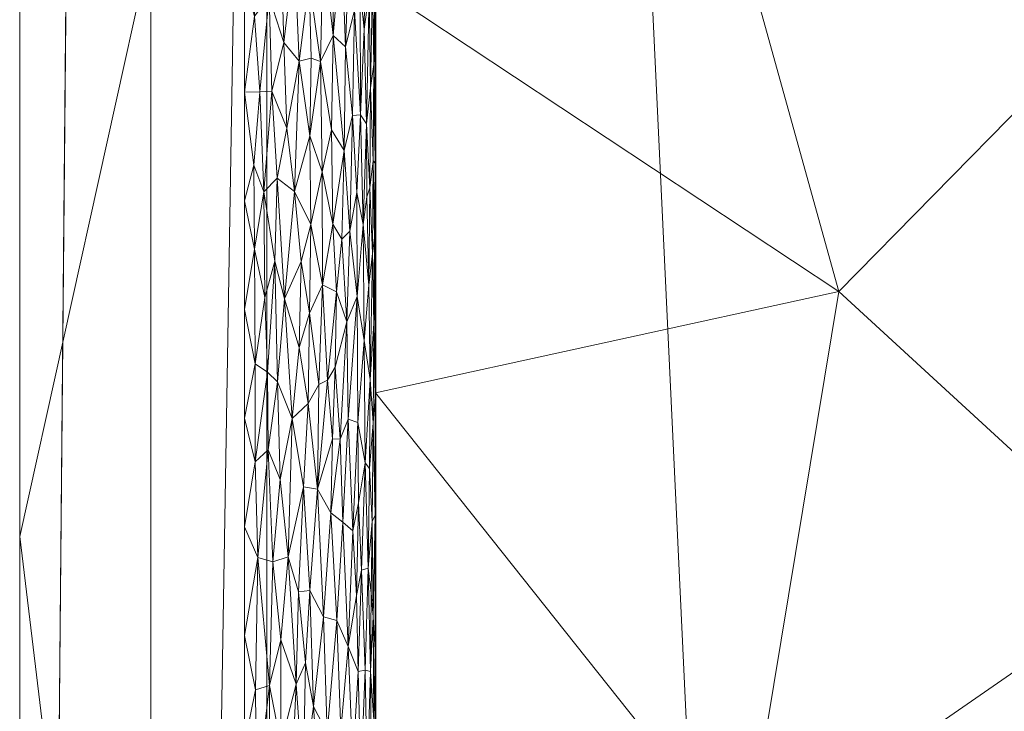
# Model space of a CAD drawing. Header units: millimetres. Extents: x -300 to 300, y 0 to 450.
# Tile 82 of 256: x -300 to -285, y 290 to 301. Entities that reach past the tile are written whole.
import ezdxf

# ---------------------------------------------------------------- set-up
doc = ezdxf.new("R2010")
doc.units = ezdxf.units.MM
doc.layers.add('A-GENM', color=13, linetype='Continuous')

# ---------------------------------------------------------------- blocks, each defined once
blk = doc.blocks.new('MODEL_CCAS0420-1080410R0 - MODEL_CCAS0420-1080410R0-453240-Preview')
at = {"layer": 'A-GENM', "lineweight": 9}
mesh = blk.add_polyface(dxfattribs=at)
corners = [(-296.159, -20, -110), (-295.657, -15.55, -110), (-294.177, -11.323, -110), (-291.793, -7.531, -110), (-288.625, -4.364, -110), (-284.831, -1.981, -110), (-280.602, -0.502, -110), (-276.147, 0, -110), (276.147, 0, -110), (280.596, -0.501, -110), (284.825, -1.978, -110), (288.619, -4.359, -110), (291.788, -7.525, -110), (294.174, -11.316, -110), (295.656, -15.545, -110), (296.159, -20, -110), (296.159, -426.171, -110), (295.658, -430.617, -110), (294.182, -434.842, -110), (291.802, -438.632, -110), (288.638, -441.797, -110), (284.848, -444.179, -110), (280.622, -445.657, -110), (276.171, -446.159, -110), (-276.171, -446.159, -110), (-280.617, -445.658, -110), (-284.842, -444.182, -110), (-288.632, -441.802, -110), (-291.797, -438.638, -110), (-294.179, -434.848, -110), (-295.657, -430.622, -110), (-296.159, -426.171, -110)]
mesh.append_faces([[corners[k] for k in face] for face in [(15, 12, 13, 14)]], dxfattribs={"vtx0": -1})
mesh.append_faces([[corners[k] for k in face] for face in [(16, 8, 15)]], dxfattribs={"vtx0": -1, "vtx1": -1})
mesh.append_faces([[corners[k] for k in face] for face in [(24, 31, 7, 8)]], dxfattribs={"vtx0": -1, "vtx1": -1, "vtx3": -1})
mesh.append_faces([[corners[k] for k in face] for face in [(31, 24, 25, 30), (18, 21, 22, 17), (17, 22, 23, 16)]], dxfattribs={"vtx0": -1, "vtx2": -1})
mesh.append_faces([[corners[k] for k in face] for face in [(0, 3, 4, 5), (0, 5, 6, 7)]], dxfattribs={"vtx0": -1, "vtx3": -1})
mesh.append_faces([[corners[k] for k in face] for face in [(28, 29, 27)]], dxfattribs={"vtx1": -1})
mesh.append_faces([[corners[k] for k in face] for face in [(25, 26, 30), (11, 12, 15, 10), (9, 10, 15, 8), (31, 0, 7)]], dxfattribs={"vtx1": -1, "vtx2": -1})
mesh.append_faces([[corners[k] for k in face] for face in [(23, 24, 8, 16)]], dxfattribs={"vtx1": -1, "vtx2": -1, "vtx3": -1})
mesh.append_faces([[corners[k] for k in face] for face in [(26, 27, 29, 30)]], dxfattribs={"vtx1": -1, "vtx3": -1})
mesh.append_faces([[corners[k] for k in face] for face in [(19, 20, 21, 18)]], dxfattribs={"vtx2": -1})
mesh.append_faces([[corners[k] for k in face] for face in [(0, 1, 2, 3)]], dxfattribs={"vtx3": -1})
mesh = blk.add_polyface(dxfattribs=at)
corners = [(-279.918, -2), (-292.651, -7.27), (-297.929, -20), (-297.929, -224.97), (-297.929, -429.94), (-292.661, -442.661), (-279.94, -447.929), (0, -447.929), (279.94, -447.929), (292.661, -442.661), (297.929, -429.94), (297.929, -224.97), (297.929, -20), (292.651, -7.27), (279.918, -2), (0, -2), (0, -3.5), (13.257, -3.5), (26.515, -3.5), (39.772, -3.5), (53.029, -3.5), (66.287, -3.5), (79.544, -3.5), (92.801, -3.5), (106.059, -3.5), (119.316, -3.5), (132.573, -3.5), (145.831, -3.5), (159.088, -3.5), (172.345, -3.5), (185.603, -3.5), (198.86, -3.5), (212.117, -3.5), (225.375, -3.5), (238.632, -3.5), (251.889, -3.5), (265.147, -3.5), (278.404, -3.5), (291.028, -7.487), (296.497, -19.511), (296.5, -32.769), (296.5, -46.026), (296.5, -59.283), (296.5, -72.541), (296.5, -85.798), (296.5, -99.055), (296.5, -112.313), (296.5, -125.57), (296.5, -138.827), (296.5, -152.085), (296.5, -165.342), (296.5, -178.599), (296.5, -191.857), (296.5, -205.114), (296.5, -218.371), (296.5, -231.629), (296.5, -244.886), (296.5, -258.143), (296.499, -271.401), (296.499, -284.658), (296.499, -297.915), (296.499, -311.173), (296.499, -324.43), (296.499, -337.687), (296.5, -350.945), (296.5, -364.202), (296.5, -377.459), (296.5, -390.717), (296.5, -403.974), (296.5, -417.231), (296.497, -430.489), (291.028, -442.513), (278.404, -446.5), (265.147, -446.5), (251.889, -446.5), (238.632, -446.5), (225.375, -446.5), (212.117, -446.5), (198.86, -446.5), (185.603, -446.5), (172.345, -446.5), (159.088, -446.5), (145.831, -446.5), (132.573, -446.5), (119.316, -446.5), (106.059, -446.5), (92.801, -446.5), (79.544, -446.5), (66.287, -446.5), (53.029, -446.5), (39.772, -446.5), (26.515, -446.5), (13.257, -446.5), (0, -446.5), (-12.926, -446.5), (-25.852, -446.5), (-38.777, -446.5), (-51.703, -446.5), (-64.629, -446.5), (-77.555, -446.5), (-90.48, -446.5), (-103.406, -446.5), (-116.332, -446.5), (-129.258, -446.5), (-142.183, -446.5), (-155.109, -446.5), (-168.035, -446.5), (-180.961, -446.5), (-193.887, -446.5), (-206.812, -446.5), (-219.738, -446.5), (-232.664, -446.5), (-245.59, -446.5), (-258.515, -446.5), (-271.441, -446.5), (-284.356, -445.968), (-294.544, -438.124), (-296.5, -425.35), (-296.5, -412.424), (-296.5, -399.498), (-296.5, -386.572), (-296.5, -373.646), (-296.5, -360.721), (-296.5, -347.795), (-296.499, -334.869), (-296.499, -321.943), (-296.499, -309.018), (-296.499, -296.092), (-296.499, -283.166), (-296.499, -270.24), (-296.5, -257.315), (-296.5, -244.389), (-296.5, -231.463), (-296.5, -218.537), (-296.5, -205.611), (-296.5, -192.686), (-296.5, -179.76), (-296.5, -166.834), (-296.5, -153.908), (-296.5, -140.983), (-296.5, -128.057), (-296.5, -115.131), (-296.5, -102.205), (-296.5, -89.28), (-296.5, -76.354), (-296.5, -63.428), (-296.5, -50.502), (-296.5, -37.576), (-296.5, -24.651), (-294.544, -11.876), (-284.356, -4.032), (-271.441, -3.5), (-258.515, -3.5), (-245.59, -3.5), (-232.664, -3.5), (-219.738, -3.5), (-206.812, -3.5), (-193.887, -3.5), (-180.961, -3.5), (-168.035, -3.5), (-155.109, -3.5), (-142.183, -3.5), (-129.258, -3.5), (-116.332, -3.5), (-103.406, -3.5), (-90.48, -3.5), (-77.555, -3.5), (-64.629, -3.5), (-51.703, -3.5), (-38.777, -3.5), (-25.852, -3.5), (-12.926, -3.5), (-294.538, -438.129), (-294.547, -438.108)]
mesh.append_faces([[corners[k] for k in face] for face in [(116, 172, 173)]])
mesh.append_faces([[corners[k] for k in face] for face in [(118, 4, 117), (6, 115, 5), (115, 6, 114), (7, 104, 6), (1, 150, 0), (151, 0, 150)]], dxfattribs={"vtx0": -1, "vtx1": -1})
mesh.append_faces([[corners[k] for k in face] for face in [(4, 124, 125), (7, 99, 100), (2, 148, 149), (149, 1, 2), (2, 141, 142), (0, 151, 152), (0, 160, 161, 15), (15, 165, 166), (15, 170, 171), (8, 81, 82, 7), (8, 72, 73), (11, 61, 62, 10), (12, 46, 47, 11), (38, 13, 14, 37), (13, 38, 39, 12)]], dxfattribs={"vtx0": -1, "vtx2": -1})
mesh.append_faces([[corners[k] for k in face] for face in [(4, 118, 119, 120), (4, 120, 121, 122), (3, 128, 129, 130), (3, 130, 131, 132), (3, 138, 139, 140), (0, 154, 155, 156), (0, 156, 157, 158), (15, 161, 162, 163), (15, 163, 164, 165), (8, 73, 74, 75), (7, 86, 87, 88), (7, 83, 84, 85), (10, 68, 69, 70), (11, 55, 56, 57), (14, 28, 29, 30), (14, 32, 33, 34), (15, 19, 20, 21), (12, 44, 45, 46), (11, 49, 50, 51), (11, 47, 48, 49), (12, 39, 40, 41)]], dxfattribs={"vtx0": -1, "vtx3": -1})
mesh.append_faces([[corners[k] for k in face] for face in [(123, 124, 4, 122), (127, 128, 3, 126), (113, 114, 6, 112), (111, 112, 6, 110), (109, 110, 6, 108), (107, 108, 6, 106), (96, 97, 7, 95), (105, 106, 6, 104), (103, 104, 7, 102), (101, 102, 7, 100), (98, 99, 7, 97), (94, 95, 7, 93), (135, 136, 3, 134), (137, 138, 3, 136), (133, 134, 3, 132), (145, 146, 2, 144), (147, 148, 2, 146), (143, 144, 2, 142), (149, 150, 1), (153, 154, 0, 152), (159, 160, 0, 158), (169, 170, 15, 168), (167, 168, 15, 166), (78, 79, 8, 77), (80, 81, 8, 79), (76, 77, 8, 75), (91, 92, 7, 90), (89, 90, 7, 88), (85, 86, 7), (82, 83, 7), (67, 68, 10, 66), (65, 66, 10, 64), (60, 61, 11, 59), (58, 59, 11, 57), (63, 64, 10, 62), (54, 55, 11, 53), (26, 27, 15, 25), (31, 32, 14, 30), (16, 17, 15, 171), (18, 19, 15, 17), (24, 25, 15, 23), (22, 23, 15, 21), (34, 35, 14), (52, 53, 11, 51), (36, 37, 14, 35), (42, 43, 12, 41), (43, 44, 12), (92, 93, 7)]], dxfattribs={"vtx1": -1, "vtx2": -1})
mesh.append_faces([[corners[k] for k in face] for face in [(3, 4, 125, 126), (2, 3, 140, 141), (71, 72, 8, 9), (70, 71, 9, 10), (27, 28, 14, 15)]], dxfattribs={"vtx1": -1, "vtx3": -1})
mesh.append_faces([[corners[k] for k in face] for face in [(4, 173, 117), (115, 172, 5)]], dxfattribs={"vtx2": -1})
mesh = blk.add_polyface(dxfattribs=at)
corners = [(299.928, -429.94, -2.07), (298.043, -428.055, -56.035), (296.159, -426.171, -110), (296.159, -20, -110), (298.043, -20, -56.035), (299.928, -20, -2.07), (299.928, -224.97, -2.07)]
mesh.append_faces([[corners[k] for k in face] for face in [(6, 1, 2, 3)]], dxfattribs={"vtx0": -1, "vtx3": -1})
mesh.append_faces([[corners[k] for k in face] for face in [(3, 4, 6)]], dxfattribs={"vtx1": -1, "vtx2": -1})
mesh.append_faces([[corners[k] for k in face] for face in [(4, 5, 6), (6, 0, 1)]], dxfattribs={"vtx2": -1})
mesh = blk.add_polyface(dxfattribs=at)
corners = [(299.928, -429.94, -2.07), (299.928, -224.97, -2.07), (299.928, -20, -2.07), (299.368, -20, -0.611), (297.929, -20), (297.929, -224.97), (297.929, -429.94), (299.368, -429.94, -0.611), (299.928, -134.534, -2.07), (297.929, -122.485), (297.929, -77.267), (297.929, -173.727), (299.928, -77.267, -2.07), (299.928, -105.901, -2.07), (299.928, -179.752, -2.07), (299.928, -120.217, -2.07), (299.928, -315.406, -2.07), (297.929, -327.455), (297.929, -276.212), (297.929, -250.591), (299.928, -372.673, -2.07), (299.928, -270.188, -2.07), (299.928, -344.039, -2.07), (297.929, -378.697), (297.929, -353.076), (297.929, -48.634), (299.928, -48.634, -2.07), (299.928, -62.95, -2.07), (299.928, -401.306, -2.07), (297.929, -404.319), (297.929, -391.508), (297.929, -34.317), (299.928, -415.623, -2.07), (299.928, -34.317, -2.07), (297.929, -415.623), (299.928, -202.361, -2.07), (297.929, -199.349), (297.929, -186.538), (297.929, -148.106), (297.929, -301.834), (299.928, -157.143, -2.07), (299.928, -292.797, -2.07), (297.929, -99.876), (299.928, -247.579, -2.07), (297.929, -237.781), (299.928, -258.883, -2.07), (299.928, -329.722, -2.07), (299.928, -358.356, -2.07), (297.929, -62.95), (299.928, -386.99, -2.07), (297.929, -212.159), (297.929, -135.296), (297.929, -314.644), (297.929, -160.917), (297.929, -289.023), (299.928, -91.584, -2.07), (297.929, -263.402), (297.929, -340.266), (297.929, -365.887)]
mesh.append_faces([[corners[k] for k in face] for face in [(35, 50, 1), (45, 56, 21), (41, 39, 16)]], dxfattribs={"vtx0": -1, "vtx1": -1})
mesh.append_faces([[corners[k] for k in face] for face in [(31, 33, 3), (32, 34, 7)]], dxfattribs={"vtx0": -1, "vtx1": -1, "vtx2": -1})
mesh.append_faces([[corners[k] for k in face] for face in [(18, 41, 21, 56), (14, 11, 37, 35), (28, 30, 29, 32), (32, 29, 34), (40, 53, 11, 14), (30, 28, 49)]], dxfattribs={"vtx0": -1, "vtx2": -1})
mesh.append_faces([[corners[k] for k in face] for face in [(16, 39, 52, 17), (9, 8, 15, 13), (1, 50, 5, 44), (35, 37, 36, 50)]], dxfattribs={"vtx0": -1, "vtx3": -1})
mesh.append_faces([[corners[k] for k in face] for face in [(54, 39, 41, 18), (51, 38, 8, 9)]], dxfattribs={"vtx1": -1, "vtx2": -1})
mesh.append_faces([[corners[k] for k in face] for face in [(47, 22, 24, 58), (10, 42, 55, 12), (43, 1, 44, 19), (46, 16, 17, 57), (22, 46, 57, 24), (20, 47, 58, 23), (49, 20, 23, 30), (27, 26, 25, 48), (12, 27, 48, 10), (26, 33, 31, 25), (40, 8, 38, 53), (42, 9, 13, 55), (45, 43, 19, 56)]], dxfattribs={"vtx1": -1, "vtx3": -1})
mesh.append_faces([[corners[k] for k in face] for face in [(34, 6, 7), (3, 4, 31), (33, 2, 3), (7, 0, 32)]], dxfattribs={"vtx2": -1})
mesh = blk.add_polyface(dxfattribs=at)
corners = [(294.5, -225, -2), (294.5, -218.953, -2), (294.5, -220.209, -5.001), (294.5, -226.441, -5.001), (294.5, -301.218, -5), (294.5, -303.606, -2), (294.5, -297.559, -2), (294.5, -294.989, -5), (294.5, -207.745, -5), (294.5, -212.907, -2), (294.5, -206.86, -2), (294.5, -158.487, -2), (294.5, -157.893, -5), (294.5, -164.124, -5), (294.5, -164.534, -2), (294.5, -195.281, -5), (294.5, -200.813, -2), (294.5, -194.767, -2), (294.5, -189.049, -5), (294.5, -182.674, -2), (294.5, -176.627, -2), (294.5, -176.586, -5), (294.5, -182.817, -5), (294.5, -201.513, -5), (294.5, -188.72, -2), (294.5, -170.581, -2), (294.5, -170.355, -5), (294.5, -261.279, -2), (294.5, -257.603, -5), (294.5, -263.835, -5), (294.5, -213.977, -5), (294.5, -282.532, -5), (294.5, -285.466, -2), (294.5, -279.419, -2), (294.5, -276.3, -5), (294.5, -309.652, -2), (294.5, -307.447, -5), (294.5, -313.675, -5), (294.5, -315.699, -2), (294.5, -319.904, -5), (294.5, -321.745, -2), (294.5, -267.326, -2), (294.5, -270.067, -5), (294.5, -249.186, -2), (294.5, -243.14, -2), (294.5, -245.138, -5.001), (294.5, -251.37, -5), (294.5, -291.512, -2), (294.5, -288.761, -5), (294.5, -273.373, -2), (294.5, -255.233, -2), (294.5, -238.905, -5.001), (294.5, -237.093, -2), (294.5, -232.673, -5.001), (294.5, -231.046, -2)]
mesh.append_faces([[corners[k] for k in face] for face in [(7, 47, 48), (35, 37, 38), (36, 5, 4), (49, 34, 33), (2, 1, 30), (0, 3, 54), (45, 44, 51)]], dxfattribs={"vtx0": -1, "vtx1": -1})
mesh.append_faces([[corners[k] for k in face] for face in [(4, 5, 6, 7), (8, 9, 10), (11, 12, 13, 14), (15, 16, 17, 18), (25, 26, 21, 20), (27, 28, 29), (30, 1, 9, 8), (31, 32, 33, 34), (38, 37, 39, 40), (51, 44, 52, 53), (7, 6, 47), (54, 3, 53, 52), (32, 31, 48, 47), (28, 27, 50), (16, 15, 23)]], dxfattribs={"vtx0": -1, "vtx2": -1})
mesh.append_faces([[corners[k] for k in face] for face in [(17, 24, 18), (25, 14, 26), (13, 26, 14)]], dxfattribs={"vtx1": -1, "vtx2": -1})
mesh.append_faces([[corners[k] for k in face] for face in [(0, 1, 2, 3), (19, 20, 21, 22), (10, 16, 23, 8), (24, 19, 22, 18), (35, 5, 36, 37), (41, 27, 29, 42), (43, 44, 45, 46), (49, 41, 42, 34), (46, 28, 50, 43)]], dxfattribs={"vtx1": -1, "vtx3": -1})
mesh = blk.add_polyface(dxfattribs=at)
corners = [(276.08, -287.772, -44.695), (269.898, -291.741, -58.017), (276.293, -295.76, -44.235), (276.107, -272.481, -44.639), (269.898, -277.033, -58.018), (275.848, -280.54, -45.197), (281.797, -276.441, -32.376), (287.978, -279.788, -19.055), (287.714, -272.183, -19.623), (282.689, -292.172, -30.453), (288.863, -287.898, -17.148), (282.253, -284.287, -31.391), (276.302, -303.441, -44.213), (283.122, -300.925, -29.519), (269.898, -284.387, -58.018), (269.899, -269.68, -58.018), (287.437, -296.536, -20.219), (289.249, -303.074, -16.316), (269.897, -299.096, -58.017), (294.5, -294.989, -5), (294.5, -288.761, -5), (281.692, -309.368, -32.599), (269.897, -306.45, -58.017), (294.5, -282.532, -5), (294.5, -276.3, -5), (294.5, -301.218, -5), (294.5, -307.447, -5)]
mesh.append_faces([[corners[k] for k in face] for face in [(0, 1, 2), (3, 4, 5), (6, 7, 8), (9, 10, 11), (12, 13, 2), (11, 6, 5), (0, 5, 14), (10, 7, 11), (2, 13, 9), (5, 0, 11), (3, 5, 6), (16, 13, 17), (6, 11, 7), (9, 11, 0), (12, 2, 18), (0, 2, 9), (16, 10, 9), (13, 12, 21), (7, 10, 23), (7, 24, 8), (13, 16, 9), (16, 17, 25), (10, 16, 19)]], dxfattribs={"vtx0": -1, "vtx1": -1, "vtx2": -1})
mesh.append_faces([[corners[k] for k in face] for face in [(3, 15, 4), (0, 14, 1), (10, 19, 20), (12, 18, 22), (16, 25, 19), (17, 26, 25), (7, 23, 24)]], dxfattribs={"vtx0": -1, "vtx2": -1})
mesh.append_faces([[corners[k] for k in face] for face in [(4, 14, 5), (1, 18, 2), (20, 23, 10)]], dxfattribs={"vtx1": -1, "vtx2": -1})
mesh = blk.add_polyface(dxfattribs=at)
corners = [(294.725, -289.12, -1.079), (294.627, -289.088, -1.297), (294.66, -290.757, -1.216), (295.505, -291.974, -0.271), (295.445, -290.206, -0.306), (295.295, -291.573, -0.406), (294.768, -290.736, -0.999), (295.031, -289.839, -0.642), (294.962, -288.311, -0.721), (294.848, -289.363, -0.872), (295.947, -289.635, -0.084), (295.713, -290.543, -0.168), (295.943, -291.224, -0.085), (294.576, -290.736, -1.452), (294.564, -289.205, -1.497), (294.527, -290.001, -1.669), (296.332, -290.458, -0.008), (296.499, -289.63), (296.318, -288.868, -0.01), (294.917, -291.121, -0.777), (295.094, -291.514, -0.577), (295.24, -289.805, -0.449), (295.568, -290.873, -0.237), (294.499, -291.512, -2), (294.508, -291.068, -1.814), (294.499, -290.001, -2), (294.535, -291.57, -1.626), (295.81, -288.462, -0.13), (295.603, -289.033, -0.219), (295.674, -291.953, -0.186), (295.365, -289.054, -0.357), (295.126, -288.316, -0.547), (294.506, -289.245, -1.836), (294.499, -288.489, -2), (294.523, -288.833, -1.697), (295.958, -288.478, -0.081), (296.107, -288.414, -0.043), (296.116, -290.526, -0.041), (296.499, -291.287), (296.499, -287.972), (296.295, -292.476, -0.012), (295.259, -288.087, -0.434)]
mesh.append_faces([[corners[k] for k in face] for face in [(23, 24, 25), (17, 16, 38)]], dxfattribs={"vtx0": -1, "vtx1": -1})
mesh.append_faces([[corners[k] for k in face] for face in [(0, 1, 2), (3, 4, 5), (2, 6, 0), (7, 8, 9), (10, 11, 12), (13, 14, 15), (16, 17, 18), (19, 7, 9), (20, 5, 21), (4, 3, 22), (6, 19, 9), (1, 14, 13), (1, 13, 2), (13, 15, 26), (6, 9, 0), (7, 19, 20), (21, 5, 4), (11, 27, 28), (29, 11, 22), (30, 21, 4), (21, 31, 7), (4, 22, 28), (21, 7, 20), (7, 31, 8), (32, 24, 15), (15, 24, 26), (15, 34, 32), (24, 32, 25), (10, 35, 27), (36, 37, 18), (18, 37, 16), (37, 40, 16), (10, 12, 37), (36, 10, 37), (11, 10, 27), (30, 41, 21), (28, 22, 11), (28, 30, 4), (14, 34, 15), (10, 36, 35)]], dxfattribs={"vtx0": -1, "vtx1": -1, "vtx2": -1})
mesh.append_faces([[corners[k] for k in face] for face in [(32, 33, 25)]], dxfattribs={"vtx0": -1, "vtx2": -1})
mesh.append_faces([[corners[k] for k in face] for face in [(17, 39, 18)]], dxfattribs={"vtx1": -1, "vtx2": -1})
mesh = blk.add_polyface(dxfattribs=at)
corners = [(294.616, -292.315, -1.327), (294.553, -293.024, -1.54), (294.593, -293.836, -1.395), (296.065, -292.412, -0.052), (296.141, -294.119, -0.036), (296.295, -292.476, -0.012), (294.535, -291.57, -1.626), (294.509, -293.124, -1.807), (294.57, -291.934, -1.473), (294.845, -292.885, -0.877), (294.999, -293.017, -0.677), (294.917, -291.121, -0.777), (295.295, -291.573, -0.406), (295.094, -291.514, -0.577), (295.184, -293.157, -0.495), (294.92, -294.587, -0.772), (294.658, -293.919, -1.219), (294.714, -292.282, -1.099), (294.66, -290.757, -1.216), (294.576, -290.736, -1.452), (294.768, -290.736, -0.999), (294.792, -291.897, -0.959), (295.039, -294.283, -0.633), (295.387, -293.522, -0.343), (295.505, -291.974, -0.271), (295.598, -293.557, -0.222), (295.674, -291.953, -0.186), (295.834, -292.486, -0.121), (296.499, -291.287), (296.332, -290.458, -0.008), (295.956, -293.669, -0.081), (295.943, -291.224, -0.085), (296.335, -293.936, -0.008), (296.499, -292.944), (294.499, -291.512, -2), (294.499, -293.024, -2), (294.499, -294.536, -2), (294.508, -291.068, -1.814), (296.116, -290.526, -0.041), (295.713, -290.543, -0.168), (294.759, -293.312, -1.015), (295.568, -290.873, -0.237)]
mesh.append_faces([[corners[k] for k in face] for face in [(0, 1, 2), (3, 4, 5), (1, 6, 7), (8, 1, 0), (9, 10, 11), (12, 13, 14), (6, 1, 8), (15, 10, 9), (0, 16, 17), (17, 18, 0), (0, 18, 19), (20, 18, 17), (21, 20, 17), (11, 20, 21), (10, 14, 13), (11, 10, 13), (14, 10, 22), (23, 24, 12), (23, 12, 14), (23, 25, 24), (26, 25, 27), (5, 28, 29), (3, 30, 4), (31, 27, 3), (32, 33, 5), (7, 6, 37), (7, 37, 34), (30, 3, 27), (5, 38, 3), (31, 3, 38), (39, 27, 31), (21, 40, 9), (16, 40, 17), (0, 2, 16), (0, 19, 8), (6, 8, 19), (40, 21, 17), (11, 21, 9), (26, 41, 24), (25, 26, 24), (39, 26, 27), (4, 32, 5)]], dxfattribs={"vtx0": -1, "vtx1": -1, "vtx2": -1})
mesh.append_faces([[corners[k] for k in face] for face in [(7, 34, 35, 36)]], dxfattribs={"vtx0": -1, "vtx3": -1})
mesh.append_faces([[corners[k] for k in face] for face in [(33, 28, 5)]], dxfattribs={"vtx1": -1, "vtx2": -1})
mesh = blk.add_polyface(dxfattribs=at)
corners = [(294.581, -295.191, -1.436), (294.677, -295.789, -1.177), (294.658, -293.919, -1.219), (294.77, -294.536, -0.997), (294.845, -292.885, -0.877), (294.759, -293.312, -1.015), (294.536, -294.529, -1.621), (294.509, -293.124, -1.807), (294.508, -294.925, -1.817), (294.78, -296.456, -0.979), (295.184, -293.157, -0.495), (295.039, -294.283, -0.633), (295.156, -294.289, -0.519), (294.92, -294.587, -0.772), (294.525, -296.048, -1.684), (294.593, -293.836, -1.395), (295.529, -294.826, -0.258), (295.775, -294.598, -0.143), (295.598, -293.557, -0.222), (294.999, -293.017, -0.677), (296.149, -295.304, -0.034), (296.141, -294.119, -0.036), (295.998, -295.159, -0.069), (295.387, -293.522, -0.343), (295.367, -295.114, -0.356), (295.834, -292.486, -0.121), (295.664, -295.678, -0.19), (295.956, -293.669, -0.081), (295.506, -296.204, -0.27), (295.115, -295.379, -0.557), (294.941, -296.071, -0.747), (294.499, -294.536, -2), (294.499, -296.047, -2), (295.889, -296.422, -0.102), (294.553, -293.024, -1.54), (296.335, -293.936, -0.008), (295.236, -295.181, -0.452), (296.338, -295.429, -0.008), (296.499, -294.601), (296.499, -296.258), (296.499, -292.944)]
mesh.append_faces([[corners[k] for k in face] for face in [(40, 35, 38)]], dxfattribs={"vtx0": -1, "vtx1": -1})
mesh.append_faces([[corners[k] for k in face] for face in [(0, 1, 2), (2, 1, 3), (3, 4, 5), (6, 7, 8), (3, 1, 9), (10, 11, 12), (3, 9, 13), (4, 3, 13), (3, 5, 2), (8, 14, 6), (15, 0, 2), (16, 17, 18), (11, 19, 13), (20, 21, 22), (23, 24, 16), (18, 17, 25), (16, 26, 17), (27, 22, 21), (16, 24, 28), (23, 10, 12), (29, 11, 30), (16, 28, 26), (23, 16, 18), (33, 17, 26), (14, 0, 6), (7, 31, 8), (15, 6, 0), (7, 6, 34), (20, 35, 21), (25, 17, 27), (22, 17, 33), (17, 22, 27), (6, 15, 34), (30, 11, 13), (11, 29, 12), (29, 36, 12), (12, 36, 23), (23, 36, 24), (35, 37, 38), (37, 35, 20)]], dxfattribs={"vtx0": -1, "vtx1": -1, "vtx2": -1})
mesh.append_faces([[corners[k] for k in face] for face in [(37, 39, 38)]], dxfattribs={"vtx0": -1, "vtx2": -1})
mesh.append_faces([[corners[k] for k in face] for face in [(31, 32, 8)]], dxfattribs={"vtx1": -1, "vtx2": -1})
mesh = blk.add_polyface(dxfattribs=at)
corners = [(294.509, -298.491, -1.809), (294.519, -297.351, -1.721), (294.506, -296.448, -1.844), (294.55, -297.115, -1.554), (294.602, -296.629, -1.369), (294.581, -295.191, -1.436), (295.637, -296.99, -0.202), (295.889, -296.422, -0.102), (295.664, -295.678, -0.19), (294.788, -298.045, -0.965), (294.78, -296.456, -0.979), (294.692, -297.557, -1.144), (295.236, -295.181, -0.452), (295.097, -296.529, -0.575), (295.311, -296.638, -0.395), (295.486, -297.555, -0.282), (295.315, -298.361, -0.392), (296.203, -298.053, -0.025), (296.347, -297.178, -0.007), (296.19, -296.445, -0.027), (294.677, -295.789, -1.177), (294.941, -296.071, -0.747), (294.891, -297.456, -0.812), (294.525, -296.048, -1.684), (295.152, -297.559, -0.523), (295.506, -296.204, -0.27), (295.367, -295.114, -0.356), (295.015, -297.335, -0.66), (296.338, -295.429, -0.008), (296.039, -296.996, -0.059), (295.999, -298.263, -0.069), (294.92, -294.587, -0.772), (295.736, -298.058, -0.159), (294.587, -298.117, -1.415), (294.499, -296.047, -2), (294.508, -294.925, -1.817), (294.499, -297.559, -2), (295.998, -295.159, -0.069), (295.115, -295.379, -0.557), (294.636, -297.98, -1.274), (296.149, -295.304, -0.034), (296.499, -297.915), (296.499, -296.258)]
mesh.append_faces([[corners[k] for k in face] for face in [(36, 2, 34)]], dxfattribs={"vtx0": -1, "vtx1": -1})
mesh.append_faces([[corners[k] for k in face] for face in [(0, 1, 2), (3, 4, 5), (6, 7, 8), (9, 10, 11), (12, 13, 14), (15, 14, 16), (17, 18, 19), (11, 20, 4), (11, 10, 20), (21, 10, 22), (5, 23, 3), (16, 14, 24), (25, 26, 14), (21, 22, 27), (12, 14, 26), (28, 19, 18), (29, 7, 30), (19, 29, 17), (10, 9, 22), (24, 13, 27), (21, 27, 13), (10, 21, 31), (6, 8, 25), (6, 25, 15), (7, 6, 32), (14, 15, 25), (2, 1, 23), (3, 33, 4), (1, 3, 23), (20, 5, 4), (34, 2, 35), (2, 23, 35), (2, 36, 0), (37, 7, 29), (14, 13, 24), (21, 13, 38), (4, 39, 11), (12, 38, 13), (29, 19, 40), (28, 18, 42), (29, 40, 37), (28, 40, 19)]], dxfattribs={"vtx0": -1, "vtx1": -1, "vtx2": -1})
mesh.append_faces([[corners[k] for k in face] for face in [(41, 42, 18)]], dxfattribs={"vtx1": -1, "vtx2": -1})
mesh = blk.add_polyface(dxfattribs=at)
corners = [(295.172, -299.001, -0.505), (295.34, -300.045, -0.374), (295.315, -298.361, -0.392), (294.732, -299.227, -1.065), (294.851, -299.22, -0.867), (294.788, -298.045, -0.965), (294.98, -298.683, -0.699), (294.891, -297.456, -0.812), (294.636, -297.98, -1.274), (294.587, -298.117, -1.415), (294.641, -299.091, -1.26), (295.486, -297.555, -0.282), (295.503, -298.907, -0.272), (295.736, -298.058, -0.159), (294.538, -298.528, -1.61), (294.55, -297.115, -1.554), (294.519, -297.351, -1.721), (295.148, -300.438, -0.526), (294.673, -300.537, -1.185), (294.692, -297.557, -1.144), (294.579, -299.642, -1.443), (295.015, -297.335, -0.66), (294.96, -300.264, -0.723), (295.152, -297.559, -0.523), (295.667, -300.05, -0.189), (295.999, -298.263, -0.069), (295.889, -296.422, -0.102), (295.637, -296.99, -0.202), (295.856, -299.024, -0.113), (296.347, -297.178, -0.007), (296.203, -298.053, -0.025), (296.356, -298.463, -0.006), (294.509, -298.491, -1.809), (294.506, -300.281, -1.843), (294.525, -299.998, -1.682), (294.499, -299.071, -2), (294.602, -296.629, -1.369), (294.499, -297.559, -2), (296.499, -297.915), (296.499, -299.573), (296.081, -299.59, -0.049), (296.268, -299.578, -0.015), (295.9, -300.331, -0.098), (296.039, -296.996, -0.059)]
mesh.append_faces([[corners[k] for k in face] for face in [(38, 31, 39)]], dxfattribs={"vtx0": -1, "vtx1": -1})
mesh.append_faces([[corners[k] for k in face] for face in [(0, 1, 2), (3, 4, 5), (4, 6, 7), (8, 9, 10), (11, 12, 13), (14, 15, 16), (17, 0, 6), (10, 18, 3), (19, 10, 3), (10, 9, 20), (7, 6, 21), (14, 20, 9), (6, 4, 22), (5, 4, 7), (21, 6, 23), (2, 1, 12), (13, 12, 24), (0, 2, 23), (13, 25, 26), (13, 27, 11), (13, 28, 25), (29, 30, 31), (19, 3, 5), (2, 12, 11), (32, 33, 34), (32, 35, 33), (14, 32, 34), (20, 14, 34), (15, 14, 9), (36, 9, 8), (14, 16, 32), (6, 0, 23), (30, 40, 41), (40, 25, 28), (10, 19, 8), (24, 28, 13), (40, 28, 42), (30, 43, 25), (40, 30, 25), (29, 31, 38), (30, 41, 31), (39, 31, 41)]], dxfattribs={"vtx0": -1, "vtx1": -1, "vtx2": -1})
mesh.append_faces([[corners[k] for k in face] for face in [(32, 37, 35)]], dxfattribs={"vtx0": -1, "vtx2": -1})
mesh = blk.add_polyface(dxfattribs=at)
corners = [(295.667, -300.05, -0.189), (295.503, -298.907, -0.272), (295.481, -300.091, -0.285), (294.514, -301.4, -1.757), (294.506, -300.281, -1.843), (294.499, -300.582, -2), (295.9, -300.331, -0.098), (295.739, -301.703, -0.157), (295.022, -301.911, -0.652), (295.148, -300.438, -0.526), (294.96, -300.264, -0.723), (294.641, -299.091, -1.26), (294.598, -301.097, -1.378), (294.673, -300.537, -1.185), (294.656, -302.132, -1.225), (295.34, -300.045, -0.374), (294.499, -299.071, -2), (294.546, -301.205, -1.569), (294.532, -302.599, -1.639), (294.579, -299.642, -1.443), (296.349, -300.735, -0.007), (296.319, -302.036, -0.009), (296.499, -301.23), (296.121, -301.031, -0.04), (296.499, -299.573), (296.268, -299.578, -0.015), (296.081, -299.59, -0.049), (294.873, -302.472, -0.837), (294.921, -301.4, -0.771), (294.82, -300.824, -0.914), (295.155, -301.896, -0.52), (294.851, -299.22, -0.867), (294.732, -299.227, -1.065), (294.737, -301.138, -1.055), (295.299, -301.802, -0.404), (294.752, -302.327, -1.028), (294.525, -299.998, -1.682), (294.98, -298.683, -0.699), (295.511, -301.263, -0.267), (295.949, -302.056, -0.083), (295.856, -299.024, -0.113), (294.499, -302.094, -2), (294.568, -302.968, -1.479), (295.172, -299.001, -0.505)]
mesh.append_faces([[corners[k] for k in face] for face in [(41, 3, 5)]], dxfattribs={"vtx0": -1, "vtx1": -1})
mesh.append_faces([[corners[k] for k in face] for face in [(0, 1, 2), (3, 4, 5), (6, 0, 7), (8, 9, 10), (11, 12, 13), (12, 14, 13), (1, 15, 2), (17, 3, 18), (11, 19, 12), (20, 21, 22), (20, 23, 21), (20, 24, 25), (26, 23, 25), (27, 28, 29), (8, 30, 9), (31, 29, 10), (32, 13, 33), (15, 9, 34), (35, 29, 33), (31, 32, 29), (17, 19, 36), (9, 37, 10), (38, 15, 34), (38, 7, 0), (7, 39, 6), (6, 40, 0), (26, 6, 23), (3, 36, 4), (19, 17, 12), (36, 3, 17), (17, 42, 12), (6, 39, 23), (15, 43, 9), (9, 30, 34), (23, 20, 25), (8, 10, 28), (29, 28, 10), (32, 33, 29), (14, 33, 13), (15, 38, 2), (0, 2, 38)]], dxfattribs={"vtx0": -1, "vtx1": -1, "vtx2": -1})
mesh.append_faces([[corners[k] for k in face] for face in [(20, 22, 24)]], dxfattribs={"vtx0": -1, "vtx2": -1})
mesh.append_faces([[corners[k] for k in face] for face in [(16, 5, 4)]], dxfattribs={"vtx1": -1, "vtx2": -1})

msp = doc.modelspace()

# ---------------------------------------------------------------- block references
at = {"layer": 'A-GENM', "lineweight": 9, "rotation": 180}
msp.add_blockref('MODEL_CCAS0420-1080410R0 - MODEL_CCAS0420-1080410R0-453240-Preview', (0, 0, 850), dxfattribs=at)

doc.saveas('drawing.dxf')
